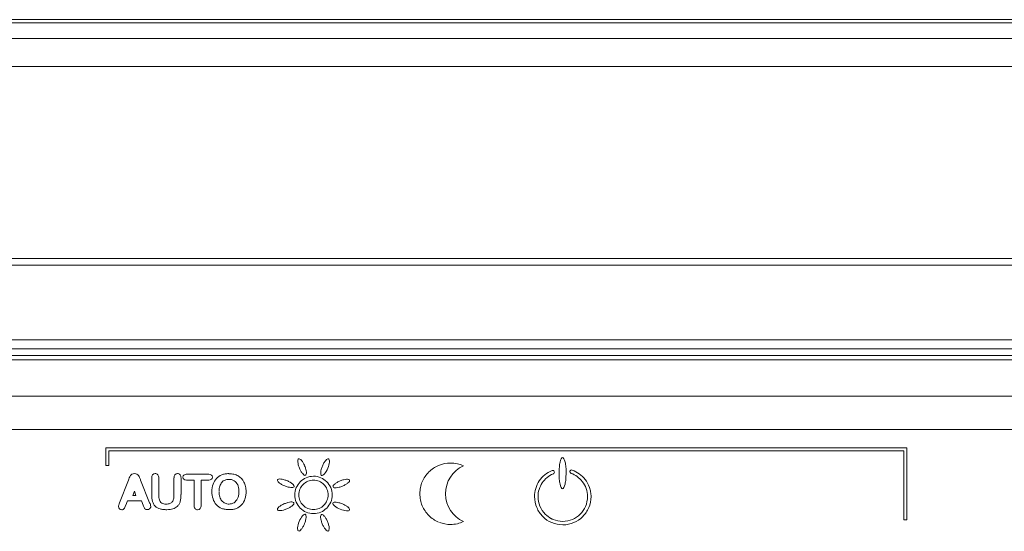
# Model space of a CAD drawing. Header units: millimetres. Extents: x -41881 to 54113, y -9946 to 101810.
# Tile 58 of 105: x -235 to -100, y 33198 to 33268. Entities that reach past the tile are written whole.
import ezdxf

# ---------------------------------------------------------------- set-up
doc = ezdxf.new("R2010")
doc.units = ezdxf.units.MM
doc.layers.add('CERNA', color=7, linetype='Continuous', lineweight=15)
doc.layers.add('UT-potrubi_privodni', color=3, linetype='Continuous', lineweight=50)

# ---------------------------------------------------------------- blocks, each defined once
blk = doc.blocks.new('CONDENSINOX_50_2')
at = {"layer": 'CERNA'}
for points in [[(-518.6, 3214.74), (-124.78, 3214.74)], [(-518.6, 3214.31), (-124.78, 3214.31)], [(-124.78, 3212.18), (-518.6, 3212.18)], [(-507.61, 3208.32), (-135.79, 3208.32)], [(-135.79, 3182), (-507.61, 3182)], [(-135.79, 3181.07), (-507.61, 3181.07)], [(-509.69, 3170.86), (-133.69, 3170.86)], [(-507.54, 3169.61), (-135.85, 3169.61)], [(-134.41, 3168.72), (-508.97, 3168.72)], [(-507.54, 3168.09), (-135.85, 3168.09)], [(-494.38, 3163.12), (-148.99, 3163.12)], [(-494.38, 3158.57), (-148.99, 3158.57)], [(-274.78, 3156.05), (-384.59, 3156.05)], [(-384.59, 3156.05), (-384.59, 3153.63)], [(-274.78, 3146.17), (-274.78, 3156.05)], [(-384.18, 3155.63), (-275.21, 3155.63)], [(-384.18, 3153.64), (-384.18, 3155.62)], [(-275.21, 3155.63), (-275.21, 3146.18)], [(-384.59, 3153.64), (-384.17, 3153.64)], [(-378.31, 3151.92), (-378.31, 3149.63)], [(-377.34, 3149.58), (-377.34, 3151.93)], [(-375.26, 3151.92), (-375.26, 3149.55)], [(-374.29, 3149.63), (-374.29, 3151.91)], [(-370.48, 3152.43), (-373.57, 3152.43)], [(-381.5, 3151.6), (-382.74, 3148.5)], [(-378.59, 3148.52), (-379.83, 3151.61)], [(-373.56, 3151.63), (-372.49, 3151.63)], [(-372.5, 3151.63), (-372.5, 3148.17)], [(-371.53, 3151.63), (-370.47, 3151.63)], [(-371.53, 3148.16), (-371.53, 3151.63)], [(-380.89, 3149.52), (-380.68, 3150.11)], [(-380.47, 3149.52), (-380.89, 3149.52)], [(-380.68, 3150.11), (-380.47, 3149.52)], [(-381.87, 3148.18), (-381.65, 3148.79)], [(-381.65, 3148.79), (-379.7, 3148.79)], [(-379.7, 3148.79), (-379.47, 3148.2)], [(-275.21, 3146.17), (-274.78, 3146.17)]]:
    blk.add_lwpolyline(points, dxfattribs=at)
for points, knots in [([(-357.33, 3153.56), (-357.39, 3153.72), (-357.47, 3153.87), (-357.54, 3154.01), (-357.62, 3154.13), (-357.69, 3154.23), (-357.77, 3154.33), (-357.92, 3154.49), (-358.06, 3154.6), (-358.17, 3154.55), (-358.26, 3154.51), (-358.29, 3154.34), (-358.27, 3154.11), (-358.27, 3154), (-358.24, 3153.85), (-358.21, 3153.72), (-358.17, 3153.56), (-358.12, 3153.42), (-358.06, 3153.26)], [0, 0, 0, 0, 1, 1, 1, 2, 2, 2, 3, 3, 3, 4, 4, 4, 5, 5, 5, 6, 6, 6, 6]), ([(-354.17, 3153.25), (-354.05, 3153.54), (-353.98, 3153.86), (-353.95, 3154.09), (-353.93, 3154.34), (-353.98, 3154.5), (-354.07, 3154.55), (-354.16, 3154.58), (-354.31, 3154.49), (-354.46, 3154.32), (-354.54, 3154.21), (-354.62, 3154.11), (-354.69, 3153.98), (-354.77, 3153.86), (-354.83, 3153.71), (-354.91, 3153.54)], [0, 0, 0, 0, 1, 1, 1, 2, 2, 2, 3, 3, 3, 4, 4, 4, 5, 5, 5, 5]), ([(-321.49, 3152.59), (-321.49, 3152.87), (-321.51, 3153.17), (-321.52, 3153.42), (-321.55, 3153.67), (-321.58, 3153.9), (-321.63, 3154.08), (-321.72, 3154.48), (-321.86, 3154.71), (-321.98, 3154.71), (-322.12, 3154.71), (-322.24, 3154.48), (-322.33, 3154.08), (-322.36, 3153.9), (-322.41, 3153.67), (-322.42, 3153.42), (-322.45, 3153.16), (-322.45, 3152.87), (-322.45, 3152.59)], [0, 0, 0, 0, 1, 1, 1, 2, 2, 2, 3, 3, 3, 4, 4, 4, 5, 5, 5, 6, 6, 6, 6]), ([(-358.06, 3153.25), (-357.99, 3153.1), (-357.92, 3152.96), (-357.86, 3152.83), (-357.78, 3152.7), (-357.69, 3152.6), (-357.61, 3152.51), (-357.46, 3152.32), (-357.32, 3152.24), (-357.23, 3152.29), (-357.13, 3152.32), (-357.09, 3152.5), (-357.11, 3152.72), (-357.11, 3152.83), (-357.14, 3152.96), (-357.19, 3153.12), (-357.22, 3153.25), (-357.26, 3153.41), (-357.34, 3153.56)], [0, 0, 0, 0, 1, 1, 1, 2, 2, 2, 3, 3, 3, 4, 4, 4, 5, 5, 5, 6, 6, 6, 6]), ([(-354.91, 3153.54), (-354.97, 3153.39), (-355.01, 3153.22), (-355.06, 3153.1), (-355.09, 3152.95), (-355.12, 3152.82), (-355.12, 3152.7), (-355.15, 3152.46), (-355.1, 3152.31), (-355.01, 3152.27), (-354.91, 3152.24), (-354.77, 3152.31), (-354.62, 3152.5), (-354.45, 3152.67), (-354.3, 3152.95), (-354.17, 3153.25)], [0, 0, 0, 0, 1, 1, 1, 2, 2, 2, 3, 3, 3, 4, 4, 4, 5, 5, 5, 5]), ([(-335.58, 3153.58), (-335.83, 3153.7), (-336.12, 3153.8), (-336.41, 3153.87), (-336.72, 3153.94), (-337.02, 3153.97), (-337.34, 3153.97), (-337.92, 3153.97), (-338.47, 3153.85), (-338.98, 3153.64), (-339.49, 3153.43), (-339.94, 3153.1), (-340.33, 3152.74), (-340.71, 3152.35), (-341.01, 3151.89), (-341.23, 3151.4), (-341.35, 3151.14), (-341.42, 3150.89), (-341.46, 3150.59), (-341.52, 3150.34), (-341.55, 3150.05), (-341.55, 3149.75), (-341.55, 3149.47), (-341.52, 3149.18), (-341.46, 3148.91), (-341.42, 3148.62), (-341.35, 3148.38), (-341.23, 3148.12), (-341.01, 3147.62), (-340.71, 3147.16), (-340.33, 3146.78), (-339.94, 3146.4), (-339.49, 3146.09), (-338.98, 3145.87)], [0, 0, 0, 0, 1, 1, 1, 2, 2, 2, 3, 3, 3, 4, 4, 4, 5, 5, 5, 6, 6, 6, 7, 7, 7, 8, 8, 8, 9, 9, 9, 10, 10, 10, 11, 11, 11, 11]), ([(-379.83, 3151.61), (-379.88, 3151.73), (-379.92, 3151.86), (-379.97, 3151.98), (-380.02, 3152.06), (-380.06, 3152.16), (-380.12, 3152.24), (-380.18, 3152.31), (-380.26, 3152.38), (-380.34, 3152.44), (-380.44, 3152.5), (-380.55, 3152.51), (-380.67, 3152.51), (-380.79, 3152.51), (-380.91, 3152.5), (-381.02, 3152.44), (-381.1, 3152.38), (-381.17, 3152.31), (-381.22, 3152.24), (-381.3, 3152.15), (-381.34, 3152.03), (-381.39, 3151.93), (-381.43, 3151.81), (-381.46, 3151.7), (-381.5, 3151.61)], [0, 0, 0, 0, 1, 1, 1, 2, 2, 2, 3, 3, 3, 4, 4, 4, 5, 5, 5, 6, 6, 6, 7, 7, 7, 8, 8, 8, 8]), ([(-377.34, 3151.92), (-377.34, 3152.07), (-377.37, 3152.24), (-377.48, 3152.36), (-377.55, 3152.47), (-377.7, 3152.52), (-377.84, 3152.52), (-377.96, 3152.52), (-378.09, 3152.46), (-378.18, 3152.36), (-378.28, 3152.24), (-378.3, 3152.07), (-378.3, 3151.92)], [0, 0, 0, 0, 1, 1, 1, 2, 2, 2, 3, 3, 3, 4, 4, 4, 4]), ([(-374.29, 3151.92), (-374.29, 3152.07), (-374.32, 3152.24), (-374.43, 3152.36), (-374.5, 3152.47), (-374.66, 3152.52), (-374.78, 3152.52), (-374.92, 3152.52), (-375.04, 3152.47), (-375.12, 3152.36), (-375.24, 3152.24), (-375.25, 3152.07), (-375.25, 3151.92)], [0, 0, 0, 0, 1, 1, 1, 2, 2, 2, 3, 3, 3, 4, 4, 4, 4]), ([(-373.56, 3152.43), (-373.68, 3152.43), (-373.81, 3152.41), (-373.92, 3152.32), (-374, 3152.25), (-374.04, 3152.14), (-374.04, 3152.02), (-374.04, 3151.92), (-374, 3151.8), (-373.92, 3151.75), (-373.83, 3151.66), (-373.68, 3151.64), (-373.56, 3151.64)], [0, 0, 0, 0, 1, 1, 1, 2, 2, 2, 3, 3, 3, 4, 4, 4, 4]), ([(-370.48, 3151.63), (-370.36, 3151.63), (-370.2, 3151.65), (-370.1, 3151.74), (-370.01, 3151.8), (-369.97, 3151.92), (-369.97, 3152.03), (-369.97, 3152.15), (-370.01, 3152.26), (-370.1, 3152.32), (-370.2, 3152.41), (-370.36, 3152.42), (-370.48, 3152.42)], [0, 0, 0, 0, 1, 1, 1, 2, 2, 2, 3, 3, 3, 4, 4, 4, 4]), ([(-367.73, 3152.51), (-367.9, 3152.51), (-368.08, 3152.51), (-368.25, 3152.48), (-368.42, 3152.44), (-368.57, 3152.4), (-368.69, 3152.34), (-369, 3152.24), (-369.24, 3152.05), (-369.44, 3151.86), (-369.65, 3151.64), (-369.78, 3151.37), (-369.9, 3151.06), (-370, 3150.76), (-370.06, 3150.41), (-370.06, 3150.04), (-370.06, 3149.71), (-370, 3149.36), (-369.9, 3149.06), (-369.8, 3148.74), (-369.67, 3148.48), (-369.45, 3148.28), (-369.25, 3148.04), (-369.01, 3147.87), (-368.71, 3147.74), (-368.57, 3147.7), (-368.4, 3147.65), (-368.25, 3147.62), (-368.08, 3147.59), (-367.9, 3147.58), (-367.73, 3147.58)], [0, 0, 0, 0, 1, 1, 1, 2, 2, 2, 3, 3, 3, 4, 4, 4, 5, 5, 5, 6, 6, 6, 7, 7, 7, 8, 8, 8, 9, 9, 9, 10, 10, 10, 10]), ([(-367.73, 3147.58), (-367.53, 3147.58), (-367.34, 3147.59), (-367.18, 3147.61), (-367.01, 3147.64), (-366.86, 3147.68), (-366.7, 3147.74), (-366.42, 3147.86), (-366.17, 3148.05), (-365.97, 3148.26), (-365.78, 3148.47), (-365.63, 3148.74), (-365.52, 3149.03), (-365.48, 3149.18), (-365.44, 3149.35), (-365.42, 3149.52), (-365.38, 3149.69), (-365.37, 3149.86), (-365.37, 3150.05), (-365.37, 3150.28), (-365.4, 3150.53), (-365.45, 3150.76), (-365.49, 3150.97), (-365.57, 3151.17), (-365.66, 3151.36), (-365.83, 3151.71), (-366.12, 3152.02), (-366.45, 3152.21), (-366.63, 3152.3), (-366.83, 3152.38), (-367.04, 3152.43), (-367.25, 3152.47), (-367.5, 3152.5), (-367.73, 3152.5)], [0, 0, 0, 0, 1, 1, 1, 2, 2, 2, 3, 3, 3, 4, 4, 4, 5, 5, 5, 6, 6, 6, 7, 7, 7, 8, 8, 8, 9, 9, 9, 10, 10, 10, 11, 11, 11, 11]), ([(-359.79, 3151.56), (-359.94, 3151.62), (-360.09, 3151.66), (-360.24, 3151.71), (-360.38, 3151.75), (-360.52, 3151.77), (-360.62, 3151.77), (-360.86, 3151.8), (-361.04, 3151.76), (-361.08, 3151.66), (-361.11, 3151.56), (-361.02, 3151.43), (-360.85, 3151.26), (-360.75, 3151.2), (-360.64, 3151.12), (-360.52, 3151.04), (-360.4, 3150.97), (-360.24, 3150.89), (-360.08, 3150.83)], [0, 0, 0, 0, 1, 1, 1, 2, 2, 2, 3, 3, 3, 4, 4, 4, 5, 5, 5, 6, 6, 6, 6]), ([(-356.13, 3152.15), (-356.48, 3152.15), (-356.82, 3152.09), (-357.14, 3151.96), (-357.44, 3151.82), (-357.71, 3151.64), (-357.94, 3151.41), (-358.17, 3151.17), (-358.35, 3150.89), (-358.5, 3150.59), (-358.62, 3150.28), (-358.7, 3149.93), (-358.7, 3149.58), (-358.7, 3149.25), (-358.62, 3148.92), (-358.5, 3148.6), (-358.35, 3148.29), (-358.17, 3148.02), (-357.94, 3147.78), (-357.71, 3147.56), (-357.44, 3147.36), (-357.14, 3147.24), (-356.82, 3147.1), (-356.48, 3147.03), (-356.13, 3147.03)], [0, 0, 0, 0, 1, 1, 1, 2, 2, 2, 3, 3, 3, 4, 4, 4, 5, 5, 5, 6, 6, 6, 7, 7, 7, 8, 8, 8, 8]), ([(-356.13, 3147.04), (-355.78, 3147.04), (-355.44, 3147.1), (-355.12, 3147.24), (-354.83, 3147.36), (-354.57, 3147.56), (-354.32, 3147.79), (-354.09, 3148.02), (-353.91, 3148.31), (-353.77, 3148.6), (-353.64, 3148.92), (-353.56, 3149.25), (-353.56, 3149.6), (-353.56, 3149.93), (-353.64, 3150.28), (-353.77, 3150.59), (-353.91, 3150.91), (-354.09, 3151.18), (-354.32, 3151.41), (-354.57, 3151.63), (-354.83, 3151.82), (-355.12, 3151.94), (-355.44, 3152.09), (-355.78, 3152.17), (-356.13, 3152.17)], [0, 0, 0, 0, 1, 1, 1, 2, 2, 2, 3, 3, 3, 4, 4, 4, 5, 5, 5, 6, 6, 6, 7, 7, 7, 8, 8, 8, 8]), ([(-323.43, 3152.93), (-324.14, 3152.64), (-324.75, 3152.14), (-325.18, 3151.52), (-325.38, 3151.2), (-325.55, 3150.86), (-325.65, 3150.48), (-325.77, 3150.13), (-325.83, 3149.74), (-325.83, 3149.38), (-325.83, 3148.84), (-325.71, 3148.32), (-325.51, 3147.85), (-325.33, 3147.4), (-325.04, 3146.97), (-324.69, 3146.62), (-324, 3145.92), (-323.02, 3145.5), (-321.95, 3145.5)], [0, 0, 0, 0, 1, 1, 1, 2, 2, 2, 3, 3, 3, 4, 4, 4, 5, 5, 5, 6, 6, 6, 6]), ([(-323.5, 3146.34), (-323.82, 3146.5), (-324.11, 3146.72), (-324.35, 3146.95), (-324.67, 3147.27), (-324.9, 3147.63), (-325.08, 3148.04), (-325.27, 3148.45), (-325.35, 3148.91), (-325.35, 3149.36), (-325.35, 3149.7), (-325.3, 3150.04), (-325.2, 3150.35), (-325.09, 3150.68), (-324.96, 3150.97), (-324.78, 3151.23), (-324.41, 3151.8), (-323.89, 3152.24), (-323.25, 3152.5)], [0, 0, 0, 0, 1, 1, 1, 2, 2, 2, 3, 3, 3, 4, 4, 4, 5, 5, 5, 6, 6, 6, 6]), ([(-320.82, 3152.55), (-320.21, 3152.34), (-319.67, 3151.95), (-319.29, 3151.44), (-319.04, 3151.15), (-318.88, 3150.82), (-318.76, 3150.47), (-318.63, 3150.1), (-318.57, 3149.74), (-318.57, 3149.36), (-318.57, 3148.89), (-318.66, 3148.45), (-318.83, 3148.03), (-319, 3147.64), (-319.26, 3147.27), (-319.56, 3146.97), (-319.87, 3146.65), (-320.23, 3146.41), (-320.64, 3146.23), (-321.04, 3146.06), (-321.49, 3145.97), (-321.97, 3145.97), (-322.41, 3145.97), (-322.86, 3146.06), (-323.29, 3146.23), (-323.36, 3146.26), (-323.42, 3146.3), (-323.51, 3146.35)], [0, 0, 0, 0, 1, 1, 1, 2, 2, 2, 3, 3, 3, 4, 4, 4, 5, 5, 5, 6, 6, 6, 7, 7, 7, 8, 8, 8, 9, 9, 9, 9]), ([(-323.25, 3152.5), (-323.13, 3152.54), (-323.08, 3152.69), (-323.13, 3152.8), (-323.17, 3152.92), (-323.31, 3152.99), (-323.43, 3152.93)], [0, 0, 0, 0, 1, 1, 1, 2, 2, 2, 2]), ([(-322.47, 3152.58), (-322.47, 3152.29), (-322.47, 3152.01), (-322.44, 3151.77), (-322.41, 3151.51), (-322.38, 3151.28), (-322.33, 3151.09), (-322.24, 3150.7), (-322.1, 3150.45), (-321.98, 3150.45), (-321.86, 3150.45), (-321.74, 3150.7), (-321.64, 3151.09), (-321.6, 3151.28), (-321.55, 3151.51), (-321.54, 3151.77), (-321.51, 3152.01), (-321.51, 3152.31), (-321.51, 3152.58)], [0, 0, 0, 0, 1, 1, 1, 2, 2, 2, 3, 3, 3, 4, 4, 4, 5, 5, 5, 6, 6, 6, 6]), ([(-321.95, 3145.49), (-320.89, 3145.49), (-319.93, 3145.93), (-319.22, 3146.63), (-318.87, 3146.97), (-318.6, 3147.39), (-318.4, 3147.86), (-318.2, 3148.32), (-318.08, 3148.82), (-318.08, 3149.37), (-318.08, 3149.57), (-318.11, 3149.78), (-318.14, 3150.01), (-318.16, 3150.21), (-318.23, 3150.4), (-318.29, 3150.62), (-318.44, 3151.01), (-318.64, 3151.39), (-318.9, 3151.72), (-319.35, 3152.3), (-319.98, 3152.76), (-320.66, 3152.99)], [0, 0, 0, 0, 1, 1, 1, 2, 2, 2, 3, 3, 3, 4, 4, 4, 5, 5, 5, 6, 6, 6, 7, 7, 7, 7]), ([(-320.66, 3153), (-320.79, 3153.05), (-320.92, 3152.97), (-320.97, 3152.87), (-321.01, 3152.76), (-320.95, 3152.59), (-320.82, 3152.55)], [0, 0, 0, 0, 1, 1, 1, 2, 2, 2, 2]), ([(-369.07, 3150.16), (-369.07, 3150.38), (-369.03, 3150.61), (-368.98, 3150.79), (-368.9, 3150.99), (-368.81, 3151.19), (-368.69, 3151.32), (-368.57, 3151.46), (-368.43, 3151.57), (-368.26, 3151.63), (-368.11, 3151.7), (-367.91, 3151.73), (-367.73, 3151.73), (-367.47, 3151.75), (-367.21, 3151.67), (-367.01, 3151.54), (-366.81, 3151.41), (-366.64, 3151.22), (-366.52, 3150.96), (-366.46, 3150.83), (-366.42, 3150.7), (-366.39, 3150.55), (-366.39, 3150.49), (-366.38, 3150.38), (-366.36, 3150.3), (-366.36, 3150.3), (-366.36, 3150.06), (-366.36, 3150.06)], [0, 0, 0, 0, 1, 1, 1, 2, 2, 2, 3, 3, 3, 4, 4, 4, 5, 5, 5, 6, 6, 6, 7, 7, 7, 8, 8, 8, 9, 9, 9, 9]), ([(-360.08, 3150.83), (-359.93, 3150.76), (-359.78, 3150.72), (-359.62, 3150.68), (-359.49, 3150.65), (-359.35, 3150.62), (-359.25, 3150.6), (-359, 3150.59), (-358.84, 3150.63), (-358.79, 3150.72), (-358.76, 3150.81), (-358.85, 3150.97), (-359.02, 3151.11), (-359.13, 3151.2), (-359.23, 3151.27), (-359.35, 3151.34), (-359.48, 3151.42), (-359.62, 3151.49), (-359.79, 3151.56)], [0, 0, 0, 0, 1, 1, 1, 2, 2, 2, 3, 3, 3, 4, 4, 4, 5, 5, 5, 6, 6, 6, 6]), ([(-356.13, 3147.58), (-356.4, 3147.58), (-356.68, 3147.65), (-356.91, 3147.73), (-357.17, 3147.84), (-357.37, 3147.99), (-357.56, 3148.17), (-357.74, 3148.36), (-357.89, 3148.56), (-358, 3148.81), (-358.09, 3149.06), (-358.14, 3149.33), (-358.14, 3149.59), (-358.14, 3149.87), (-358.09, 3150.13), (-358, 3150.38), (-357.89, 3150.62), (-357.74, 3150.84), (-357.56, 3151.02), (-357.37, 3151.2), (-357.17, 3151.35), (-356.91, 3151.46), (-356.68, 3151.55), (-356.4, 3151.61), (-356.13, 3151.61)], [0, 0, 0, 0, 1, 1, 1, 2, 2, 2, 3, 3, 3, 4, 4, 4, 5, 5, 5, 6, 6, 6, 7, 7, 7, 8, 8, 8, 8]), ([(-356.13, 3151.61), (-355.87, 3151.61), (-355.58, 3151.57), (-355.35, 3151.46), (-355.09, 3151.35), (-354.89, 3151.2), (-354.71, 3151.02), (-354.53, 3150.85), (-354.37, 3150.64), (-354.28, 3150.38), (-354.17, 3150.13), (-354.12, 3149.86), (-354.12, 3149.61), (-354.12, 3149.35), (-354.17, 3149.06), (-354.28, 3148.81), (-354.37, 3148.57), (-354.53, 3148.36), (-354.71, 3148.17), (-354.89, 3148.01), (-355.09, 3147.84), (-355.35, 3147.73), (-355.58, 3147.64), (-355.87, 3147.58), (-356.13, 3147.58)], [0, 0, 0, 0, 1, 1, 1, 2, 2, 2, 3, 3, 3, 4, 4, 4, 5, 5, 5, 6, 6, 6, 7, 7, 7, 8, 8, 8, 8]), ([(-352.47, 3151.52), (-352.63, 3151.46), (-352.76, 3151.4), (-352.89, 3151.32), (-353.04, 3151.25), (-353.13, 3151.16), (-353.21, 3151.08), (-353.4, 3150.93), (-353.49, 3150.79), (-353.44, 3150.7), (-353.41, 3150.58), (-353.25, 3150.56), (-353.02, 3150.58), (-352.89, 3150.58), (-352.76, 3150.61), (-352.61, 3150.65), (-352.47, 3150.68), (-352.32, 3150.74), (-352.17, 3150.8)], [0, 0, 0, 0, 1, 1, 1, 2, 2, 2, 3, 3, 3, 4, 4, 4, 5, 5, 5, 6, 6, 6, 6]), ([(-352.16, 3150.8), (-352.01, 3150.86), (-351.87, 3150.94), (-351.74, 3151.01), (-351.6, 3151.08), (-351.49, 3151.14), (-351.42, 3151.24), (-351.23, 3151.39), (-351.14, 3151.53), (-351.19, 3151.63), (-351.22, 3151.72), (-351.39, 3151.75), (-351.62, 3151.74), (-351.74, 3151.74), (-351.87, 3151.71), (-352.01, 3151.68), (-352.16, 3151.63), (-352.32, 3151.59), (-352.46, 3151.53)], [0, 0, 0, 0, 1, 1, 1, 2, 2, 2, 3, 3, 3, 4, 4, 4, 5, 5, 5, 6, 6, 6, 6]), ([(-378.31, 3149.63), (-378.31, 3149.31), (-378.3, 3148.99), (-378.19, 3148.7), (-378.12, 3148.45), (-378.01, 3148.24), (-377.83, 3148.06), (-377.66, 3147.88), (-377.41, 3147.76), (-377.17, 3147.68), (-377.03, 3147.65), (-376.89, 3147.62), (-376.74, 3147.6), (-376.57, 3147.59), (-376.39, 3147.57), (-376.23, 3147.57), (-376.09, 3147.57), (-375.94, 3147.59), (-375.79, 3147.6), (-375.67, 3147.62), (-375.55, 3147.65), (-375.42, 3147.68), (-375.3, 3147.71), (-375.19, 3147.76), (-375.09, 3147.82), (-375, 3147.88), (-374.9, 3147.96), (-374.81, 3148.03), (-374.72, 3148.12), (-374.62, 3148.22), (-374.55, 3148.34), (-374.48, 3148.44), (-374.43, 3148.56), (-374.4, 3148.7), (-374.32, 3148.99), (-374.3, 3149.31), (-374.3, 3149.63)], [0, 0, 0, 0, 1, 1, 1, 2, 2, 2, 3, 3, 3, 4, 4, 4, 5, 5, 5, 6, 6, 6, 7, 7, 7, 8, 8, 8, 9, 9, 9, 10, 10, 10, 11, 11, 11, 12, 12, 12, 12]), ([(-375.26, 3149.55), (-375.26, 3149.38), (-375.27, 3149.19), (-375.32, 3149.01), (-375.35, 3148.89), (-375.41, 3148.75), (-375.49, 3148.65), (-375.58, 3148.54), (-375.7, 3148.46), (-375.82, 3148.42), (-375.96, 3148.36), (-376.13, 3148.34), (-376.31, 3148.34), (-376.43, 3148.34), (-376.55, 3148.34), (-376.65, 3148.37), (-376.75, 3148.4), (-376.86, 3148.43), (-376.94, 3148.48), (-377.09, 3148.6), (-377.19, 3148.74), (-377.25, 3148.9), (-377.33, 3149.12), (-377.35, 3149.36), (-377.35, 3149.57)], [0, 0, 0, 0, 1, 1, 1, 2, 2, 2, 3, 3, 3, 4, 4, 4, 5, 5, 5, 6, 6, 6, 7, 7, 7, 8, 8, 8, 8]), ([(-366.35, 3150.05), (-366.35, 3150.05), (-366.35, 3149.78), (-366.35, 3149.78), (-366.37, 3149.69), (-366.38, 3149.61), (-366.4, 3149.52), (-366.43, 3149.38), (-366.48, 3149.23), (-366.54, 3149.11), (-366.66, 3148.84), (-366.83, 3148.66), (-367.02, 3148.53), (-367.24, 3148.4), (-367.48, 3148.34), (-367.71, 3148.34), (-367.89, 3148.34), (-368.09, 3148.38), (-368.25, 3148.45), (-368.41, 3148.51), (-368.56, 3148.64), (-368.69, 3148.77), (-368.8, 3148.92), (-368.91, 3149.09), (-368.98, 3149.32), (-369.03, 3149.54), (-369.06, 3149.79), (-369.06, 3150.05)], [0, 0, 0, 0, 1, 1, 1, 2, 2, 2, 3, 3, 3, 4, 4, 4, 5, 5, 5, 6, 6, 6, 7, 7, 7, 8, 8, 8, 9, 9, 9, 9]), ([(-382.73, 3148.5), (-382.76, 3148.41), (-382.8, 3148.32), (-382.83, 3148.2), (-382.85, 3148.14), (-382.86, 3148.08), (-382.86, 3148), (-382.86, 3147.89), (-382.8, 3147.79), (-382.73, 3147.71), (-382.69, 3147.67), (-382.64, 3147.64), (-382.58, 3147.61), (-382.53, 3147.59), (-382.47, 3147.56), (-382.41, 3147.56), (-382.34, 3147.56), (-382.28, 3147.56), (-382.21, 3147.61), (-382.06, 3147.76), (-382.03, 3147.82), (-382, 3147.88), (-381.96, 3147.97), (-381.91, 3148.08), (-381.88, 3148.17)], [0, 0, 0, 0, 1, 1, 1, 2, 2, 2, 3, 3, 3, 4, 4, 4, 5, 5, 5, 6, 6, 6, 7, 7, 7, 8, 8, 8, 8]), ([(-379.47, 3148.2), (-379.44, 3148.11), (-379.41, 3148.03), (-379.37, 3147.94), (-379.29, 3147.77), (-379.27, 3147.74), (-379.24, 3147.73), (-379.21, 3147.68), (-379.17, 3147.64), (-379.11, 3147.61), (-379.05, 3147.58), (-378.99, 3147.56), (-378.91, 3147.58), (-378.8, 3147.58), (-378.68, 3147.62), (-378.59, 3147.71), (-378.54, 3147.74), (-378.51, 3147.8), (-378.47, 3147.85), (-378.45, 3147.91), (-378.44, 3147.97), (-378.44, 3148.02), (-378.44, 3148.2), (-378.53, 3148.37), (-378.59, 3148.51)], [0, 0, 0, 0, 1, 1, 1, 2, 2, 2, 3, 3, 3, 4, 4, 4, 5, 5, 5, 6, 6, 6, 7, 7, 7, 8, 8, 8, 8]), ([(-372.5, 3148.16), (-372.5, 3148.01), (-372.47, 3147.84), (-372.36, 3147.72), (-372.29, 3147.63), (-372.15, 3147.56), (-372.01, 3147.56), (-371.87, 3147.56), (-371.75, 3147.63), (-371.68, 3147.72), (-371.57, 3147.84), (-371.54, 3148.01), (-371.54, 3148.16)], [0, 0, 0, 0, 1, 1, 1, 2, 2, 2, 3, 3, 3, 4, 4, 4, 4]), ([(-360.1, 3148.4), (-360.25, 3148.34), (-360.4, 3148.26), (-360.54, 3148.19), (-360.66, 3148.11), (-360.77, 3148.04), (-360.86, 3147.96), (-361.03, 3147.81), (-361.13, 3147.65), (-361.07, 3147.56), (-361.04, 3147.47), (-360.87, 3147.44), (-360.64, 3147.44), (-360.52, 3147.46), (-360.39, 3147.49), (-360.25, 3147.52), (-360.1, 3147.56), (-359.94, 3147.61), (-359.79, 3147.67)], [0, 0, 0, 0, 1, 1, 1, 2, 2, 2, 3, 3, 3, 4, 4, 4, 5, 5, 5, 6, 6, 6, 6]), ([(-359.79, 3147.68), (-359.63, 3147.74), (-359.5, 3147.8), (-359.36, 3147.88), (-359.24, 3147.96), (-359.13, 3148.05), (-359.04, 3148.12), (-358.86, 3148.28), (-358.77, 3148.41), (-358.83, 3148.5), (-358.86, 3148.6), (-359.02, 3148.64), (-359.25, 3148.63), (-359.36, 3148.61), (-359.5, 3148.6), (-359.65, 3148.54), (-359.79, 3148.51), (-359.94, 3148.45), (-360.09, 3148.4)], [0, 0, 0, 0, 1, 1, 1, 2, 2, 2, 3, 3, 3, 4, 4, 4, 5, 5, 5, 6, 6, 6, 6]), ([(-352.17, 3148.37), (-352.33, 3148.43), (-352.48, 3148.48), (-352.64, 3148.52), (-352.78, 3148.56), (-352.9, 3148.59), (-353.03, 3148.59), (-353.26, 3148.62), (-353.42, 3148.57), (-353.47, 3148.48), (-353.5, 3148.37), (-353.42, 3148.23), (-353.24, 3148.08), (-353.06, 3147.92), (-352.78, 3147.76), (-352.48, 3147.65)], [0, 0, 0, 0, 1, 1, 1, 2, 2, 2, 3, 3, 3, 4, 4, 4, 5, 5, 5, 5]), ([(-352.48, 3147.65), (-352.19, 3147.52), (-351.87, 3147.44), (-351.62, 3147.42), (-351.39, 3147.4), (-351.23, 3147.44), (-351.19, 3147.53), (-351.16, 3147.63), (-351.23, 3147.78), (-351.42, 3147.94), (-351.52, 3147.99), (-351.62, 3148.08), (-351.75, 3148.16), (-351.87, 3148.23), (-352.03, 3148.3), (-352.17, 3148.37)], [0, 0, 0, 0, 1, 1, 1, 2, 2, 2, 3, 3, 3, 4, 4, 4, 5, 5, 5, 5]), ([(-357.35, 3145.66), (-357.29, 3145.8), (-357.25, 3145.94), (-357.22, 3146.1), (-357.17, 3146.25), (-357.14, 3146.38), (-357.14, 3146.49), (-357.13, 3146.72), (-357.17, 3146.9), (-357.26, 3146.94), (-357.35, 3146.97), (-357.49, 3146.9), (-357.64, 3146.71), (-357.81, 3146.52), (-357.98, 3146.25), (-358.09, 3145.94)], [0, 0, 0, 0, 1, 1, 1, 2, 2, 2, 3, 3, 3, 4, 4, 4, 5, 5, 5, 5]), ([(-354.21, 3145.93), (-354.27, 3146.09), (-354.34, 3146.25), (-354.42, 3146.38), (-354.49, 3146.49), (-354.57, 3146.6), (-354.65, 3146.69), (-354.8, 3146.86), (-354.94, 3146.97), (-355.03, 3146.92), (-355.13, 3146.87), (-355.17, 3146.71), (-355.15, 3146.48), (-355.15, 3146.38), (-355.12, 3146.22), (-355.09, 3146.09), (-355.04, 3145.93), (-355, 3145.8), (-354.94, 3145.63)], [0, 0, 0, 0, 1, 1, 1, 2, 2, 2, 3, 3, 3, 4, 4, 4, 5, 5, 5, 6, 6, 6, 6]), ([(-358.09, 3145.94), (-358.21, 3145.65), (-358.29, 3145.34), (-358.3, 3145.1), (-358.33, 3144.85), (-358.29, 3144.7), (-358.2, 3144.65), (-358.09, 3144.62), (-357.95, 3144.7), (-357.8, 3144.88), (-357.73, 3144.99), (-357.65, 3145.1), (-357.57, 3145.22), (-357.5, 3145.34), (-357.43, 3145.49), (-357.36, 3145.63)], [0, 0, 0, 0, 1, 1, 1, 2, 2, 2, 3, 3, 3, 4, 4, 4, 5, 5, 5, 5]), ([(-354.94, 3145.63), (-354.88, 3145.48), (-354.8, 3145.32), (-354.72, 3145.2), (-354.65, 3145.07), (-354.57, 3144.96), (-354.49, 3144.88), (-354.34, 3144.7), (-354.19, 3144.61), (-354.1, 3144.64), (-354.01, 3144.68), (-353.98, 3144.85), (-353.98, 3145.08), (-353.99, 3145.2), (-354.01, 3145.32), (-354.05, 3145.49), (-354.1, 3145.63), (-354.14, 3145.78), (-354.21, 3145.93)], [0, 0, 0, 0, 1, 1, 1, 2, 2, 2, 3, 3, 3, 4, 4, 4, 5, 5, 5, 6, 6, 6, 6]), ([(-338.86, 3145.83), (-338.39, 3145.65), (-337.86, 3145.54), (-337.34, 3145.54), (-337.02, 3145.54), (-336.72, 3145.59), (-336.41, 3145.65), (-336.12, 3145.73), (-335.83, 3145.82), (-335.58, 3145.94)], [0, 0, 0, 0, 1, 1, 1, 2, 2, 2, 3, 3, 3, 3])]:
    blk.add_open_spline(points, degree=3, knots=knots, dxfattribs=at)
for points in [[(-335.58, 3153.58), (-337.07, 3152.9), (-338.03, 3151.4), (-338.03, 3149.75)], [(-335.58, 3145.94), (-337.01, 3146.61), (-338.03, 3148.05), (-338.03, 3149.75)]]:
    blk.add_open_spline(points, degree=3, dxfattribs=at)

msp = doc.modelspace()

# ---------------------------------------------------------------- block references
at = {"layer": 'UT-potrubi_privodni', "ltscale": 10}
msp.add_blockref('CONDENSINOX_50_2', (160.977, 30053.626), dxfattribs=at)

doc.saveas('drawing.dxf')
